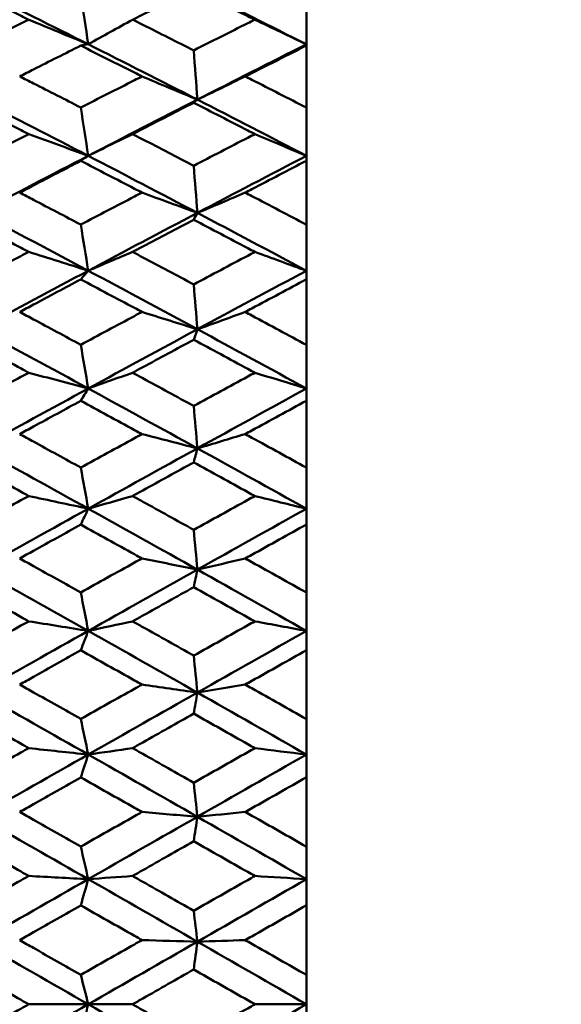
# Model space of a CAD drawing. Header units: millimetres. Extents: x 188 to 1913, y 148 to 2839.
# Tile 179 of 211: x 881.51 to 886.81, y 384.36 to 393.99. Entities that reach past the tile are written whole.
import ezdxf

# ---------------------------------------------------------------- set-up
doc = ezdxf.new("R2010")
doc.units = ezdxf.units.MM
doc.header["$LTSCALE"] = 10
doc.layers.add('Widoczne (ISO)', color=7, linetype='Continuous', lineweight=50)

msp = doc.modelspace()

# ---------------------------------------------------------------- linework, layer by layer
at = {"layer": 'Widoczne (ISO)'}
for p, q in [((884.3188, 394.2434), (884.3188, 393.7516)), ((884.3188, 393.7516), (884.3188, 393.7396)), ((884.3188, 393.1322), (884.3188, 393.7396)), ((884.3188, 393.1322), (884.3188, 392.6601)), ((884.3188, 392.6601), (884.3188, 392.612)), ((884.3188, 391.9864), (884.3188, 392.612)), ((884.3188, 391.9864), (884.3188, 391.5358)), ((884.3188, 391.5358), (884.3188, 391.4518)), ((884.3188, 390.8105), (884.3188, 391.4518)), ((883.2526, 390.9629), (883.2162, 390.8608)), ((884.3188, 390.8105), (884.3188, 390.3832)), ((884.3188, 390.3832), (884.3188, 390.2637)), ((884.3188, 389.6091), (884.3188, 390.2637)), ((884.3188, 389.6091), (884.3188, 389.2069)), ((884.3188, 389.2069), (884.3188, 389.0522)), ((884.3188, 388.387), (884.3188, 389.0522)), ((884.3188, 388.387), (884.3188, 388.0113)), ((884.3188, 388.0113), (884.3188, 387.8223)), ((884.3188, 387.149), (884.3188, 387.8223)), ((884.3188, 387.149), (884.3188, 386.8014)), ((884.3188, 386.8014), (884.3188, 386.5786)), ((884.3188, 385.9), (884.3188, 386.5786)), ((884.3188, 385.9), (884.3188, 385.5818)), ((884.3188, 385.5818), (884.3188, 385.3262)), ((884.3188, 384.6449), (884.3188, 385.3262)), ((884.3188, 384.6449), (884.3188, 384.3574)), ((881.6023, 384.3574), (882.1839, 384.3574)), ((882.618, 384.3574), (882.1839, 384.3574)), ((883.8146, 384.3574), (884.3188, 384.3574)), ((884.3188, 384.3574), (884.3188, 384.0699))]:
    msp.add_line(p, q, dxfattribs=at)
msp.add_circle((913.3512, 384.3574), 50, dxfattribs=at)
for points, knots in [([(881.6023, 393.9925), (881.577, 394.005), (881.5517, 394.0176), (881.3524, 394.1164), (881.1783, 394.2023), (881.0043, 394.2879)], [0.06686277, 0.06686277, 0.06686277, 0.06686277, 0.07557848, 0.07557848, 0.13558897, 0.13558897, 0.13558897, 0.13558897]), ([(883.2162, 394.2895), (883.0503, 394.2075), (882.8843, 394.1252), (882.6849, 394.0258), (882.6514, 394.0092), (882.618, 393.9925)], [0.00418374, 0.00418374, 0.00418374, 0.00418374, 0.06147247, 0.06147247, 0.07302352, 0.07302352, 0.07302352, 0.07302352]), ([(883.8146, 393.9925), (883.7914, 394.0041), (883.7682, 394.0157), (883.5687, 394.1151), (883.3925, 394.2025), (883.2162, 394.2895)], [0.05804162, 0.05804162, 0.05804162, 0.05804162, 0.06605559, 0.06605559, 0.12689392, 0.12689392, 0.12689392, 0.12689392]), ([(881.0043, 393.6943), (881.1783, 393.7814), (881.3523, 393.8683), (881.5516, 393.9673), (881.5769, 393.9799), (881.6023, 393.9925)], [0.01556037, 0.01556037, 0.01556037, 0.01556037, 0.07555527, 0.07555527, 0.08428623, 0.08428623, 0.08428623, 0.08428623]), ([(882.618, 393.9925), (882.6514, 393.9758), (882.6849, 393.9591), (882.8843, 393.8595), (883.0503, 393.7762), (883.2162, 393.6926)], [0.04993807, 0.04993807, 0.04993807, 0.04993807, 0.0614821, 0.0614821, 0.11877783, 0.11877783, 0.11877783, 0.11877783]), ([(883.2162, 393.6926), (883.3925, 393.7813), (883.5687, 393.8696), (883.7681, 393.9693), (883.7914, 393.9809), (883.8146, 393.9925)], [0.00523804, 0.00523804, 0.00523804, 0.00523804, 0.06606705, 0.06606705, 0.07409033, 0.07409033, 0.07409033, 0.07409033]), ([(882.1111, 393.7387), (881.957, 393.6613), (881.8029, 393.5837), (881.6038, 393.4829), (881.5586, 393.4601), (881.5135, 393.4372)], [0.00838421, 0.00838421, 0.00838421, 0.00838421, 0.06155515, 0.06155515, 0.07712864, 0.07712864, 0.07712864, 0.07712864]), ([(882.7099, 393.4372), (882.6855, 393.4496), (882.661, 393.462), (882.4614, 393.5628), (882.2862, 393.651), (882.1111, 393.7387)], [0.06241522, 0.06241522, 0.06241522, 0.06241522, 0.0708546, 0.0708546, 0.13127416, 0.13127416, 0.13127416, 0.13127416]), ([(884.3188, 393.7396), (884.1412, 393.65), (883.9635, 393.5602), (883.7643, 393.4591), (883.7428, 393.4482), (883.7212, 393.4372)], [0, 0, 0, 0, 0.06135239, 0.06135239, 0.06879633, 0.06879633, 0.06879633, 0.06879633]), ([(881.5135, 393.4372), (881.5586, 393.4144), (881.6037, 393.3915), (881.8029, 393.2903), (881.957, 393.2118), (882.1111, 393.1331)], [0.04598621, 0.04598621, 0.04598621, 0.04598621, 0.06155279, 0.06155279, 0.11473062, 0.11473062, 0.11473062, 0.11473062]), ([(882.1111, 393.1331), (882.2862, 393.2223), (882.4613, 393.3113), (882.6609, 393.4124), (882.6854, 393.4248), (882.7099, 393.4372)], [0.01044349, 0.01044349, 0.01044349, 0.01044349, 0.07085106, 0.07085106, 0.07930241, 0.07930241, 0.07930241, 0.07930241]), ([(883.7212, 393.4372), (883.7427, 393.4263), (883.7643, 393.4153), (883.9635, 393.3141), (884.1412, 393.2233), (884.3188, 393.1322)], [0.05393723, 0.05393723, 0.05393723, 0.05393723, 0.06137399, 0.06137399, 0.12273355, 0.12273355, 0.12273355, 0.12273355]), ([(881.6023, 392.873), (881.577, 392.886), (881.5517, 392.8989), (881.3524, 393.001), (881.1783, 393.0898), (881.0043, 393.1782)], [0.06686277, 0.06686277, 0.06686277, 0.06686277, 0.07557848, 0.07557848, 0.13558897, 0.13558897, 0.13558897, 0.13558897]), ([(883.2162, 393.1799), (883.0503, 393.0951), (882.8843, 393.01), (882.6849, 392.9074), (882.6514, 392.8902), (882.618, 392.873)], [0.00418374, 0.00418374, 0.00418374, 0.00418374, 0.06147247, 0.06147247, 0.07302352, 0.07302352, 0.07302352, 0.07302352]), ([(883.8146, 392.873), (883.7914, 392.885), (883.7682, 392.8969), (883.5687, 392.9996), (883.3925, 393.09), (883.2162, 393.1799)], [0.05804162, 0.05804162, 0.05804162, 0.05804162, 0.06605559, 0.06605559, 0.12689392, 0.12689392, 0.12689392, 0.12689392]), ([(881.0043, 392.5653), (881.1783, 392.6552), (881.3523, 392.7447), (881.5516, 392.847), (881.5769, 392.86), (881.6023, 392.873)], [0.01556037, 0.01556037, 0.01556037, 0.01556037, 0.07555527, 0.07555527, 0.08428623, 0.08428623, 0.08428623, 0.08428623]), ([(882.618, 392.873), (882.6514, 392.8558), (882.6849, 392.8385), (882.8843, 392.7357), (883.0503, 392.6498), (883.2162, 392.5636)], [0.04993807, 0.04993807, 0.04993807, 0.04993807, 0.0614821, 0.0614821, 0.11877783, 0.11877783, 0.11877783, 0.11877783]), ([(883.2162, 392.5636), (883.3925, 392.655), (883.5687, 392.7462), (883.7681, 392.849), (883.7914, 392.861), (883.8146, 392.873)], [0.00523804, 0.00523804, 0.00523804, 0.00523804, 0.06606705, 0.06606705, 0.07409033, 0.07409033, 0.07409033, 0.07409033]), ([(882.1111, 392.6111), (881.957, 392.5313), (881.8029, 392.4513), (881.6038, 392.3475), (881.5586, 392.3239), (881.5135, 392.3004)], [0.00838421, 0.00838421, 0.00838421, 0.00838421, 0.06155515, 0.06155515, 0.07712864, 0.07712864, 0.07712864, 0.07712864]), ([(882.7099, 392.3004), (882.6855, 392.3131), (882.661, 392.3259), (882.4614, 392.4298), (882.2862, 392.5206), (882.1111, 392.6111)], [0.06241522, 0.06241522, 0.06241522, 0.06241522, 0.0708546, 0.0708546, 0.13127416, 0.13127416, 0.13127416, 0.13127416]), ([(884.3188, 392.612), (884.1412, 392.5197), (883.9635, 392.4271), (883.7643, 392.3229), (883.7428, 392.3116), (883.7212, 392.3004)], [0, 0, 0, 0, 0.06135239, 0.06135239, 0.06879633, 0.06879633, 0.06879633, 0.06879633]), ([(881.5135, 392.3004), (881.5586, 392.2768), (881.6037, 392.2533), (881.8029, 392.1491), (881.957, 392.0683), (882.1111, 391.9873)], [0.04598621, 0.04598621, 0.04598621, 0.04598621, 0.06155279, 0.06155279, 0.11473062, 0.11473062, 0.11473062, 0.11473062]), ([(882.1111, 391.9873), (882.2862, 392.0791), (882.4613, 392.1707), (882.6609, 392.2748), (882.6854, 392.2876), (882.7099, 392.3004)], [0.01044349, 0.01044349, 0.01044349, 0.01044349, 0.07085106, 0.07085106, 0.07930241, 0.07930241, 0.07930241, 0.07930241]), ([(883.7212, 392.3004), (883.7427, 392.2891), (883.7643, 392.2778), (883.9635, 392.1735), (884.1412, 392.0801), (884.3188, 391.9864)], [0.05393723, 0.05393723, 0.05393723, 0.05393723, 0.06137399, 0.06137399, 0.12273355, 0.12273355, 0.12273355, 0.12273355]), ([(881.6023, 391.7199), (881.577, 391.7332), (881.5517, 391.7465), (881.3524, 391.8514), (881.1783, 391.9427), (881.0043, 392.0337)], [0.06686277, 0.06686277, 0.06686277, 0.06686277, 0.07557848, 0.07557848, 0.13558897, 0.13558897, 0.13558897, 0.13558897]), ([(883.2162, 392.0355), (883.0503, 391.9482), (882.8843, 391.8607), (882.6849, 391.7553), (882.6514, 391.7376), (882.618, 391.7199)], [0.00418374, 0.00418374, 0.00418374, 0.00418374, 0.06147247, 0.06147247, 0.07302352, 0.07302352, 0.07302352, 0.07302352]), ([(883.8146, 391.7199), (883.7914, 391.7322), (883.7682, 391.7445), (883.5687, 391.85), (883.3925, 391.9429), (883.2162, 392.0355)], [0.05804162, 0.05804162, 0.05804162, 0.05804162, 0.06605559, 0.06605559, 0.12689392, 0.12689392, 0.12689392, 0.12689392]), ([(881.0043, 391.4039), (881.1783, 391.4962), (881.3523, 391.5881), (881.5516, 391.6932), (881.5769, 391.7066), (881.6023, 391.7199)], [0.01556037, 0.01556037, 0.01556037, 0.01556037, 0.07555527, 0.07555527, 0.08428623, 0.08428623, 0.08428623, 0.08428623]), ([(882.618, 391.7199), (882.6514, 391.7022), (882.6849, 391.6845), (882.8843, 391.5788), (883.0503, 391.4906), (883.2162, 391.4022)], [0.04993807, 0.04993807, 0.04993807, 0.04993807, 0.0614821, 0.0614821, 0.11877783, 0.11877783, 0.11877783, 0.11877783]), ([(883.2162, 391.4022), (883.3925, 391.496), (883.5687, 391.5896), (883.7681, 391.6953), (883.7914, 391.7076), (883.8146, 391.7199)], [0.00523804, 0.00523804, 0.00523804, 0.00523804, 0.06606705, 0.06606705, 0.07409033, 0.07409033, 0.07409033, 0.07409033]), ([(882.1111, 391.451), (881.957, 391.369), (881.8029, 391.2869), (881.6038, 391.1804), (881.5586, 391.1563), (881.5135, 391.1322)], [0.00838421, 0.00838421, 0.00838421, 0.00838421, 0.06155515, 0.06155515, 0.07712864, 0.07712864, 0.07712864, 0.07712864]), ([(882.7099, 391.1322), (882.6855, 391.1452), (882.661, 391.1583), (882.4614, 391.2649), (882.2862, 391.3581), (882.1111, 391.451)], [0.06241522, 0.06241522, 0.06241522, 0.06241522, 0.0708546, 0.0708546, 0.13127416, 0.13127416, 0.13127416, 0.13127416]), ([(884.3188, 391.4518), (884.1412, 391.3571), (883.9635, 391.2621), (883.7643, 391.1553), (883.7428, 391.1437), (883.7212, 391.1322)], [0, 0, 0, 0, 0.06135239, 0.06135239, 0.06879633, 0.06879633, 0.06879633, 0.06879633]), ([(881.5135, 391.1322), (881.5586, 391.108), (881.6037, 391.0839), (881.8029, 390.9771), (881.957, 390.8944), (882.1111, 390.8114)], [0.04598621, 0.04598621, 0.04598621, 0.04598621, 0.06155279, 0.06155279, 0.11473062, 0.11473062, 0.11473062, 0.11473062]), ([(882.1111, 390.8114), (882.2862, 390.9054), (882.4613, 390.9993), (882.6609, 391.106), (882.6854, 391.1191), (882.7099, 391.1322)], [0.01044349, 0.01044349, 0.01044349, 0.01044349, 0.07085106, 0.07085106, 0.07930241, 0.07930241, 0.07930241, 0.07930241]), ([(883.7212, 391.1322), (883.7427, 391.1206), (883.7643, 391.1091), (883.9635, 391.0021), (884.1412, 390.9065), (884.3188, 390.8105)], [0.05393723, 0.05393723, 0.05393723, 0.05393723, 0.06137399, 0.06137399, 0.12273355, 0.12273355, 0.12273355, 0.12273355]), ([(881.6023, 390.5377), (881.577, 390.5514), (881.5517, 390.565), (881.3524, 390.6723), (881.1783, 390.7658), (881.0043, 390.859)], [0.06686277, 0.06686277, 0.06686277, 0.06686277, 0.07557848, 0.07557848, 0.13558897, 0.13558897, 0.13558897, 0.13558897]), ([(883.2162, 390.8608), (883.0503, 390.7714), (882.8843, 390.6818), (882.6849, 390.574), (882.6514, 390.5559), (882.618, 390.5377)], [0.00418374, 0.00418374, 0.00418374, 0.00418374, 0.06147247, 0.06147247, 0.07302352, 0.07302352, 0.07302352, 0.07302352]), ([(883.8146, 390.5377), (883.7914, 390.5503), (883.7682, 390.5629), (883.5687, 390.6709), (883.3925, 390.766), (883.2162, 390.8608)], [0.05804162, 0.05804162, 0.05804162, 0.05804162, 0.06605559, 0.06605559, 0.12689392, 0.12689392, 0.12689392, 0.12689392]), ([(881.0043, 390.2148), (881.1783, 390.309), (881.3523, 390.403), (881.5516, 390.5105), (881.5769, 390.5241), (881.6023, 390.5377)], [0.01556037, 0.01556037, 0.01556037, 0.01556037, 0.07555527, 0.07555527, 0.08428623, 0.08428623, 0.08428623, 0.08428623]), ([(882.618, 390.5377), (882.6514, 390.5196), (882.6849, 390.5015), (882.8843, 390.3935), (883.0503, 390.3033), (883.2162, 390.2129)], [0.04993807, 0.04993807, 0.04993807, 0.04993807, 0.0614821, 0.0614821, 0.11877783, 0.11877783, 0.11877783, 0.11877783]), ([(883.2162, 390.2129), (883.3925, 390.3088), (883.5687, 390.4045), (883.7681, 390.5126), (883.7914, 390.5252), (883.8146, 390.5377)], [0.00523804, 0.00523804, 0.00523804, 0.00523804, 0.06606705, 0.06606705, 0.07409033, 0.07409033, 0.07409033, 0.07409033]), ([(882.1111, 390.2628), (881.957, 390.1791), (881.8029, 390.0952), (881.6038, 389.9865), (881.5586, 389.9619), (881.5135, 389.9372)], [0.00838421, 0.00838421, 0.00838421, 0.00838421, 0.06155515, 0.06155515, 0.07712864, 0.07712864, 0.07712864, 0.07712864]), ([(882.7099, 389.9372), (882.6855, 389.9506), (882.661, 389.9639), (882.4614, 390.0727), (882.2862, 390.1679), (882.1111, 390.2628)], [0.06241522, 0.06241522, 0.06241522, 0.06241522, 0.0708546, 0.0708546, 0.13127416, 0.13127416, 0.13127416, 0.13127416]), ([(884.3188, 390.2637), (884.1412, 390.1669), (883.9635, 390.0698), (883.7643, 389.9608), (883.7428, 389.949), (883.7212, 389.9372)], [0, 0, 0, 0, 0.06135239, 0.06135239, 0.06879633, 0.06879633, 0.06879633, 0.06879633]), ([(881.5135, 389.9372), (881.5586, 389.9126), (881.6037, 389.8879), (881.8029, 389.779), (881.957, 389.6946), (882.1111, 389.6101)], [0.04598621, 0.04598621, 0.04598621, 0.04598621, 0.06155279, 0.06155279, 0.11473062, 0.11473062, 0.11473062, 0.11473062]), ([(882.1111, 389.6101), (882.2862, 389.7059), (882.4613, 389.8016), (882.6609, 389.9105), (882.6854, 389.9239), (882.7099, 389.9372)], [0.01044349, 0.01044349, 0.01044349, 0.01044349, 0.07085106, 0.07085106, 0.07930241, 0.07930241, 0.07930241, 0.07930241]), ([(883.7212, 389.9372), (883.7427, 389.9254), (883.7643, 389.9137), (883.9635, 389.8045), (884.1412, 389.707), (884.3188, 389.6091)], [0.05393723, 0.05393723, 0.05393723, 0.05393723, 0.06137399, 0.06137399, 0.12273355, 0.12273355, 0.12273355, 0.12273355]), ([(881.6023, 389.3312), (881.577, 389.3451), (881.5517, 389.3589), (881.3524, 389.4683), (881.1783, 389.5635), (881.0043, 389.6585)], [0.06686277, 0.06686277, 0.06686277, 0.06686277, 0.07557848, 0.07557848, 0.13558897, 0.13558897, 0.13558897, 0.13558897]), ([(883.2162, 389.6604), (883.0503, 389.5692), (882.8843, 389.478), (882.6849, 389.3681), (882.6514, 389.3497), (882.618, 389.3312)], [0.00418374, 0.00418374, 0.00418374, 0.00418374, 0.06147247, 0.06147247, 0.07302352, 0.07302352, 0.07302352, 0.07302352]), ([(883.8146, 389.3312), (883.7914, 389.344), (883.7682, 389.3568), (883.5687, 389.4668), (883.3925, 389.5637), (883.2162, 389.6604)], [0.05804162, 0.05804162, 0.05804162, 0.05804162, 0.06605559, 0.06605559, 0.12689392, 0.12689392, 0.12689392, 0.12689392]), ([(881.0043, 389.0024), (881.1783, 389.0983), (881.3523, 389.194), (881.5516, 389.3034), (881.5769, 389.3173), (881.6023, 389.3312)], [0.01556037, 0.01556037, 0.01556037, 0.01556037, 0.07555527, 0.07555527, 0.08428623, 0.08428623, 0.08428623, 0.08428623]), ([(882.618, 389.3312), (882.6514, 389.3128), (882.6849, 389.2943), (882.8843, 389.1843), (883.0503, 389.0925), (883.2162, 389.0006)], [0.04993807, 0.04993807, 0.04993807, 0.04993807, 0.0614821, 0.0614821, 0.11877783, 0.11877783, 0.11877783, 0.11877783]), ([(883.2162, 389.0006), (883.3925, 389.0981), (883.5687, 389.1955), (883.7681, 389.3056), (883.7914, 389.3184), (883.8146, 389.3312)], [0.00523804, 0.00523804, 0.00523804, 0.00523804, 0.06606705, 0.06606705, 0.07409033, 0.07409033, 0.07409033, 0.07409033]), ([(882.1111, 389.0513), (881.957, 388.9661), (881.8029, 388.8808), (881.6038, 388.7704), (881.5586, 388.7453), (881.5135, 388.7203)], [0.00838421, 0.00838421, 0.00838421, 0.00838421, 0.06155515, 0.06155515, 0.07712864, 0.07712864, 0.07712864, 0.07712864]), ([(882.7099, 388.7203), (882.6855, 388.7338), (882.661, 388.7474), (882.4614, 388.8579), (882.2862, 388.9547), (882.1111, 389.0513)], [0.06241522, 0.06241522, 0.06241522, 0.06241522, 0.0708546, 0.0708546, 0.13127416, 0.13127416, 0.13127416, 0.13127416]), ([(884.3188, 389.0522), (884.1412, 388.9537), (883.9635, 388.855), (883.7643, 388.7443), (883.7428, 388.7323), (883.7212, 388.7203)], [0, 0, 0, 0, 0.06135239, 0.06135239, 0.06879633, 0.06879633, 0.06879633, 0.06879633]), ([(881.5135, 388.7203), (881.5586, 388.6952), (881.6037, 388.6702), (881.8029, 388.5595), (881.957, 388.4738), (882.1111, 388.388)], [0.04598621, 0.04598621, 0.04598621, 0.04598621, 0.06155279, 0.06155279, 0.11473062, 0.11473062, 0.11473062, 0.11473062]), ([(882.1111, 388.388), (882.2862, 388.4853), (882.4613, 388.5825), (882.6609, 388.6931), (882.6854, 388.7067), (882.7099, 388.7203)], [0.01044349, 0.01044349, 0.01044349, 0.01044349, 0.07085106, 0.07085106, 0.07930241, 0.07930241, 0.07930241, 0.07930241]), ([(883.7212, 388.7203), (883.7427, 388.7083), (883.7643, 388.6963), (883.9635, 388.5854), (884.1412, 388.4863), (884.3188, 388.387)], [0.05393723, 0.05393723, 0.05393723, 0.05393723, 0.06137399, 0.06137399, 0.12273355, 0.12273355, 0.12273355, 0.12273355]), ([(881.6023, 388.105), (881.577, 388.1191), (881.5517, 388.1332), (881.3524, 388.2441), (881.1783, 388.3407), (881.0043, 388.4372)], [0.06686277, 0.06686277, 0.06686277, 0.06686277, 0.07557848, 0.07557848, 0.13558897, 0.13558897, 0.13558897, 0.13558897]), ([(883.2162, 388.439), (883.0503, 388.3465), (882.8843, 388.2539), (882.6849, 388.1424), (882.6514, 388.1237), (882.618, 388.105)], [0.00418374, 0.00418374, 0.00418374, 0.00418374, 0.06147247, 0.06147247, 0.07302352, 0.07302352, 0.07302352, 0.07302352]), ([(883.8146, 388.105), (883.7914, 388.118), (883.7682, 388.131), (883.5687, 388.2425), (883.3925, 388.3409), (883.2162, 388.439)], [0.05804162, 0.05804162, 0.05804162, 0.05804162, 0.06605559, 0.06605559, 0.12689392, 0.12689392, 0.12689392, 0.12689392]), ([(881.0043, 387.7718), (881.1783, 387.8689), (881.3523, 387.9659), (881.5516, 388.0768), (881.5769, 388.0909), (881.6023, 388.105)], [0.01556037, 0.01556037, 0.01556037, 0.01556037, 0.07555527, 0.07555527, 0.08428623, 0.08428623, 0.08428623, 0.08428623]), ([(882.618, 388.105), (882.6514, 388.0863), (882.6849, 388.0676), (882.8843, 387.9561), (883.0503, 387.8631), (883.2162, 387.7699)], [0.04993807, 0.04993807, 0.04993807, 0.04993807, 0.0614821, 0.0614821, 0.11877783, 0.11877783, 0.11877783, 0.11877783]), ([(883.2162, 387.7699), (883.3925, 387.8687), (883.5687, 387.9674), (883.7681, 388.079), (883.7914, 388.092), (883.8146, 388.105)], [0.00523804, 0.00523804, 0.00523804, 0.00523804, 0.06606705, 0.06606705, 0.07409033, 0.07409033, 0.07409033, 0.07409033]), ([(882.1111, 387.8213), (881.957, 387.735), (881.8029, 387.6486), (881.6038, 387.5368), (881.5586, 387.5114), (881.5135, 387.4861)], [0.00838421, 0.00838421, 0.00838421, 0.00838421, 0.06155515, 0.06155515, 0.07712864, 0.07712864, 0.07712864, 0.07712864]), ([(882.7099, 387.4861), (882.6855, 387.4998), (882.661, 387.5135), (882.4614, 387.6254), (882.2862, 387.7235), (882.1111, 387.8213)], [0.06241522, 0.06241522, 0.06241522, 0.06241522, 0.0708546, 0.0708546, 0.13127416, 0.13127416, 0.13127416, 0.13127416]), ([(884.3188, 387.8223), (884.1412, 387.7224), (883.9635, 387.6225), (883.7643, 387.5104), (883.7428, 387.4982), (883.7212, 387.4861)], [0, 0, 0, 0, 0.06135239, 0.06135239, 0.06879633, 0.06879633, 0.06879633, 0.06879633]), ([(881.5135, 387.4861), (881.5586, 387.4608), (881.6037, 387.4354), (881.8029, 387.3235), (881.957, 387.2368), (882.1111, 387.15)], [0.04598621, 0.04598621, 0.04598621, 0.04598621, 0.06155279, 0.06155279, 0.11473062, 0.11473062, 0.11473062, 0.11473062]), ([(882.1111, 387.15), (882.2862, 387.2483), (882.4613, 387.3466), (882.6609, 387.4586), (882.6854, 387.4724), (882.7099, 387.4861)], [0.01044349, 0.01044349, 0.01044349, 0.01044349, 0.07085106, 0.07085106, 0.07930241, 0.07930241, 0.07930241, 0.07930241]), ([(883.7212, 387.4861), (883.7427, 387.474), (883.7643, 387.4618), (883.9635, 387.3496), (884.1412, 387.2494), (884.3188, 387.149)], [0.05393723, 0.05393723, 0.05393723, 0.05393723, 0.06137399, 0.06137399, 0.12273355, 0.12273355, 0.12273355, 0.12273355]), ([(881.6023, 386.8641), (881.577, 386.8783), (881.5517, 386.8925), (881.3524, 387.0045), (881.1783, 387.1022), (881.0043, 387.1997)], [0.06686277, 0.06686277, 0.06686277, 0.06686277, 0.07557848, 0.07557848, 0.13558897, 0.13558897, 0.13558897, 0.13558897]), ([(883.2162, 387.2016), (883.0503, 387.1081), (882.8843, 387.0144), (882.6849, 386.9019), (882.6514, 386.883), (882.618, 386.8641)], [0.00418374, 0.00418374, 0.00418374, 0.00418374, 0.06147247, 0.06147247, 0.07302352, 0.07302352, 0.07302352, 0.07302352]), ([(883.8146, 386.8641), (883.7914, 386.8772), (883.7682, 386.8903), (883.5687, 387.003), (883.3925, 387.1024), (883.2162, 387.2016)], [0.05804162, 0.05804162, 0.05804162, 0.05804162, 0.06605559, 0.06605559, 0.12689392, 0.12689392, 0.12689392, 0.12689392]), ([(881.0043, 386.5277), (881.1783, 386.6256), (881.3523, 386.7235), (881.5516, 386.8356), (881.5769, 386.8498), (881.6023, 386.8641)], [0.01556037, 0.01556037, 0.01556037, 0.01556037, 0.07555527, 0.07555527, 0.08428623, 0.08428623, 0.08428623, 0.08428623]), ([(882.618, 386.8641), (882.6514, 386.8452), (882.6849, 386.8263), (882.8843, 386.7136), (883.0503, 386.6198), (883.2162, 386.5258)], [0.04993807, 0.04993807, 0.04993807, 0.04993807, 0.0614821, 0.0614821, 0.11877783, 0.11877783, 0.11877783, 0.11877783]), ([(883.2162, 386.5258), (883.3925, 386.6255), (883.5687, 386.7251), (883.7681, 386.8378), (883.7914, 386.8509), (883.8146, 386.8641)], [0.00523804, 0.00523804, 0.00523804, 0.00523804, 0.06606705, 0.06606705, 0.07409033, 0.07409033, 0.07409033, 0.07409033]), ([(882.1111, 386.5777), (881.957, 386.4906), (881.8029, 386.4034), (881.6038, 386.2907), (881.5586, 386.2651), (881.5135, 386.2396)], [0.00838421, 0.00838421, 0.00838421, 0.00838421, 0.06155515, 0.06155515, 0.07712864, 0.07712864, 0.07712864, 0.07712864]), ([(882.7099, 386.2396), (882.6855, 386.2534), (882.661, 386.2672), (882.4614, 386.38), (882.2862, 386.4789), (882.1111, 386.5777)], [0.06241522, 0.06241522, 0.06241522, 0.06241522, 0.0708546, 0.0708546, 0.13127416, 0.13127416, 0.13127416, 0.13127416]), ([(884.3188, 386.5786), (884.1412, 386.4779), (883.9635, 386.3771), (883.7643, 386.264), (883.7428, 386.2518), (883.7212, 386.2396)], [0, 0, 0, 0, 0.06135239, 0.06135239, 0.06879633, 0.06879633, 0.06879633, 0.06879633]), ([(881.5135, 386.2396), (881.5586, 386.214), (881.6037, 386.1885), (881.8029, 386.0757), (881.957, 385.9883), (882.1111, 385.9009)], [0.04598621, 0.04598621, 0.04598621, 0.04598621, 0.06155279, 0.06155279, 0.11473062, 0.11473062, 0.11473062, 0.11473062]), ([(882.1111, 385.9009), (882.2862, 386), (882.4613, 386.099), (882.6609, 386.2119), (882.6854, 386.2257), (882.7099, 386.2396)], [0.01044349, 0.01044349, 0.01044349, 0.01044349, 0.07085106, 0.07085106, 0.07930241, 0.07930241, 0.07930241, 0.07930241]), ([(883.7212, 386.2396), (883.7427, 386.2274), (883.7643, 386.2151), (883.9635, 386.102), (884.1412, 386.0011), (884.3188, 385.9)], [0.05393723, 0.05393723, 0.05393723, 0.05393723, 0.06137399, 0.06137399, 0.12273355, 0.12273355, 0.12273355, 0.12273355]), ([(881.6023, 385.6132), (881.577, 385.6275), (881.5517, 385.6418), (881.3524, 385.7545), (881.1783, 385.8528), (881.0043, 385.9511)], [0.06686277, 0.06686277, 0.06686277, 0.06686277, 0.07557848, 0.07557848, 0.13558897, 0.13558897, 0.13558897, 0.13558897]), ([(883.2162, 385.9529), (883.0503, 385.8587), (882.8843, 385.7645), (882.6849, 385.6512), (882.6514, 385.6322), (882.618, 385.6132)], [0.00418374, 0.00418374, 0.00418374, 0.00418374, 0.06147247, 0.06147247, 0.07302352, 0.07302352, 0.07302352, 0.07302352]), ([(883.8146, 385.6132), (883.7914, 385.6264), (883.7682, 385.6396), (883.5687, 385.753), (883.3925, 385.853), (883.2162, 385.9529)], [0.05804162, 0.05804162, 0.05804162, 0.05804162, 0.06605559, 0.06605559, 0.12689392, 0.12689392, 0.12689392, 0.12689392]), ([(881.0043, 385.275), (881.1783, 385.3734), (881.3523, 385.4719), (881.5516, 385.5846), (881.5769, 385.5989), (881.6023, 385.6132)], [0.01556037, 0.01556037, 0.01556037, 0.01556037, 0.07555527, 0.07555527, 0.08428623, 0.08428623, 0.08428623, 0.08428623]), ([(882.618, 385.6132), (882.6514, 385.5942), (882.6849, 385.5752), (882.8843, 385.4619), (883.0503, 385.3676), (883.2162, 385.2731)], [0.04993807, 0.04993807, 0.04993807, 0.04993807, 0.0614821, 0.0614821, 0.11877783, 0.11877783, 0.11877783, 0.11877783]), ([(883.2162, 385.2731), (883.3925, 385.3733), (883.5687, 385.4734), (883.7681, 385.5868), (883.7914, 385.6), (883.8146, 385.6132)], [0.00523804, 0.00523804, 0.00523804, 0.00523804, 0.06606705, 0.06606705, 0.07409033, 0.07409033, 0.07409033, 0.07409033]), ([(882.1111, 385.3252), (881.957, 385.2377), (881.8029, 385.1501), (881.6038, 385.0369), (881.5586, 385.0113), (881.5135, 384.9856)], [0.00838421, 0.00838421, 0.00838421, 0.00838421, 0.06155515, 0.06155515, 0.07712864, 0.07712864, 0.07712864, 0.07712864]), ([(882.7099, 384.9856), (882.6855, 384.9995), (882.661, 385.0134), (882.4614, 385.1267), (882.2862, 385.226), (882.1111, 385.3252)], [0.06241522, 0.06241522, 0.06241522, 0.06241522, 0.0708546, 0.0708546, 0.13127416, 0.13127416, 0.13127416, 0.13127416]), ([(884.3188, 385.3262), (884.1412, 385.2249), (883.9635, 385.1237), (883.7643, 385.0102), (883.7428, 384.9979), (883.7212, 384.9856)], [0, 0, 0, 0, 0.06135239, 0.06135239, 0.06879633, 0.06879633, 0.06879633, 0.06879633]), ([(881.5135, 384.9856), (881.5586, 384.96), (881.6037, 384.9343), (881.8029, 384.8211), (881.957, 384.7335), (882.1111, 384.6458)], [0.04598621, 0.04598621, 0.04598621, 0.04598621, 0.06155279, 0.06155279, 0.11473062, 0.11473062, 0.11473062, 0.11473062]), ([(882.1111, 384.6458), (882.2862, 384.7452), (882.4613, 384.8445), (882.6609, 384.9578), (882.6854, 384.9717), (882.7099, 384.9856)], [0.01044349, 0.01044349, 0.01044349, 0.01044349, 0.07085106, 0.07085106, 0.07930241, 0.07930241, 0.07930241, 0.07930241]), ([(883.7212, 384.9856), (883.7427, 384.9734), (883.7643, 384.9611), (883.9635, 384.8476), (884.1412, 384.7463), (884.3188, 384.6449)], [0.05393723, 0.05393723, 0.05393723, 0.05393723, 0.06137399, 0.06137399, 0.12273355, 0.12273355, 0.12273355, 0.12273355]), ([(881.6023, 384.3574), (881.577, 384.3717), (881.5517, 384.3861), (881.3524, 384.499), (881.1783, 384.5976), (881.0043, 384.6961)], [0.06686277, 0.06686277, 0.06686277, 0.06686277, 0.07557848, 0.07557848, 0.13558897, 0.13558897, 0.13558897, 0.13558897]), ([(883.2162, 384.698), (883.0503, 384.6035), (882.8843, 384.509), (882.6849, 384.3955), (882.6514, 384.3765), (882.618, 384.3574)], [0.00418374, 0.00418374, 0.00418374, 0.00418374, 0.06147247, 0.06147247, 0.07302352, 0.07302352, 0.07302352, 0.07302352]), ([(883.8146, 384.3574), (883.7914, 384.3706), (883.7682, 384.3839), (883.5687, 384.4974), (883.3925, 384.5977), (883.2162, 384.698)], [0.05804162, 0.05804162, 0.05804162, 0.05804162, 0.06605559, 0.06605559, 0.12689392, 0.12689392, 0.12689392, 0.12689392]), ([(881.0043, 384.0187), (881.1783, 384.1172), (881.3523, 384.2158), (881.5516, 384.3287), (881.5769, 384.3431), (881.6023, 384.3574)], [0.01556037, 0.01556037, 0.01556037, 0.01556037, 0.07555527, 0.07555527, 0.08428623, 0.08428623, 0.08428623, 0.08428623]), ([(882.618, 384.3574), (882.6514, 384.3384), (882.6849, 384.3193), (882.8843, 384.2058), (883.0503, 384.1113), (883.2162, 384.0168)], [0.04993807, 0.04993807, 0.04993807, 0.04993807, 0.0614821, 0.0614821, 0.11877783, 0.11877783, 0.11877783, 0.11877783]), ([(883.2162, 384.0168), (883.3925, 384.1171), (883.5687, 384.2173), (883.7681, 384.3309), (883.7914, 384.3442), (883.8146, 384.3574)], [0.00523804, 0.00523804, 0.00523804, 0.00523804, 0.06606705, 0.06606705, 0.07409033, 0.07409033, 0.07409033, 0.07409033])]:
    msp.add_open_spline(points, degree=3, knots=knots, dxfattribs=at)
for points in [[(882.1839, 393.7521), (881.8272, 393.9313), (881.4705, 394.1089), (881.1138, 394.2848)], [(884.3188, 393.7516), (883.9636, 393.9307), (883.6082, 394.1081), (883.2526, 394.2838)], [(882.1839, 393.7521), (882.1596, 393.9161), (882.1353, 394.0802), (882.1111, 394.2442)], [(881.6023, 393.9925), (881.7966, 393.9126), (881.9905, 393.8325), (882.1839, 393.7521)], [(882.618, 393.9925), (882.473, 393.9124), (882.3284, 393.8323), (882.1839, 393.7521)], [(883.8146, 393.9925), (883.9831, 393.9124), (884.1512, 393.8321), (884.3188, 393.7516)], [(882.1839, 393.7521), (882.1596, 393.7476), (882.1353, 393.7432), (882.1111, 393.7387)], [(883.2526, 393.2103), (882.8965, 393.3925), (882.5402, 393.5731), (882.1839, 393.7521)], [(883.2526, 393.2103), (883.2404, 393.3711), (883.2283, 393.5319), (883.2162, 393.6926)], [(884.3188, 393.7516), (883.9636, 393.5725), (883.6082, 393.3921), (883.2526, 393.2103)], [(882.7099, 393.4372), (882.8913, 393.3618), (883.0721, 393.2862), (883.2526, 393.2103)], [(883.7212, 393.4372), (883.5647, 393.3617), (883.4085, 393.2861), (883.2526, 393.2103)], [(882.1839, 392.6605), (881.8272, 392.8455), (881.4705, 393.0291), (881.1138, 393.2112)], [(883.2526, 393.2103), (882.8965, 393.0283), (882.5402, 392.845), (882.1839, 392.6605)], [(883.2526, 393.2103), (883.2404, 393.2002), (883.2283, 393.1901), (883.2162, 393.1799)], [(884.3188, 392.6601), (883.9636, 392.845), (883.6082, 393.0284), (883.2526, 393.2103)], [(882.1839, 392.6605), (882.1596, 392.818), (882.1353, 392.9756), (882.1111, 393.1331)], [(881.6023, 392.873), (881.7966, 392.8024), (881.9905, 392.7316), (882.1839, 392.6605)], [(882.618, 392.873), (882.473, 392.8023), (882.3284, 392.7314), (882.1839, 392.6605)], [(883.8146, 392.873), (883.9831, 392.8022), (884.1512, 392.7312), (884.3188, 392.6601)], [(882.1839, 392.6605), (881.8272, 392.4758), (881.4705, 392.2898), (881.1138, 392.1027)], [(882.1839, 392.6605), (882.1596, 392.6441), (882.1353, 392.6276), (882.1111, 392.6111)], [(883.2526, 392.1019), (882.8965, 392.2895), (882.5402, 392.4757), (882.1839, 392.6605)], [(884.3188, 392.6601), (883.9636, 392.4752), (883.6082, 392.2891), (883.2526, 392.1019)], [(883.2526, 392.1019), (883.2404, 392.2558), (883.2283, 392.4097), (883.2162, 392.5636)], [(882.7099, 392.3004), (882.8913, 392.2344), (883.0721, 392.1682), (883.2526, 392.1019)], [(883.7212, 392.3004), (883.5647, 392.2343), (883.4085, 392.1681), (883.2526, 392.1019)], [(882.1839, 391.5362), (881.8272, 391.7263), (881.4705, 391.9151), (881.1138, 392.1027)], [(883.2526, 392.1019), (882.8965, 391.9144), (882.5402, 391.7258), (882.1839, 391.5362)], [(883.2526, 392.1019), (883.2404, 392.0798), (883.2283, 392.0576), (883.2162, 392.0355)], [(884.3188, 391.5358), (883.9636, 391.7258), (883.6082, 391.9145), (883.2526, 392.1019)], [(882.1839, 391.5362), (882.1596, 391.6866), (882.1353, 391.8369), (882.1111, 391.9873)], [(881.6023, 391.7199), (881.7966, 391.6589), (881.9905, 391.5976), (882.1839, 391.5362)], [(882.618, 391.7199), (882.473, 391.6587), (882.3284, 391.5975), (882.1839, 391.5362)], [(883.8146, 391.7199), (883.9831, 391.6587), (884.1512, 391.5973), (884.3188, 391.5358)], [(882.1839, 391.5362), (881.8272, 391.3463), (881.4705, 391.1554), (881.1138, 390.9635)], [(882.1839, 391.5362), (882.1596, 391.5078), (882.1353, 391.4794), (882.1111, 391.451)], [(883.2526, 390.9629), (882.8965, 391.1552), (882.5402, 391.3463), (882.1839, 391.5362)], [(884.3188, 391.5358), (883.9636, 391.3458), (883.6082, 391.1548), (883.2526, 390.9629)], [(883.2526, 390.9629), (883.2404, 391.1093), (883.2283, 391.2557), (883.2162, 391.4022)], [(882.7099, 391.1322), (882.8913, 391.0759), (883.0721, 391.0195), (883.2526, 390.9629)], [(883.7212, 391.1322), (883.5647, 391.0758), (883.4085, 391.0194), (883.2526, 390.9629)], [(882.1839, 390.3835), (881.8272, 390.578), (881.4705, 390.7713), (881.1138, 390.9635)], [(883.2526, 390.9629), (882.8965, 390.7707), (882.5402, 390.5775), (882.1839, 390.3835)], [(884.3188, 390.3832), (883.9636, 390.5776), (883.6082, 390.7708), (883.2526, 390.9629)], [(882.1839, 390.3835), (882.1596, 390.5262), (882.1353, 390.6688), (882.1111, 390.8114)], [(881.6023, 390.5377), (881.7966, 390.4865), (881.9905, 390.4351), (882.1839, 390.3835)], [(882.618, 390.5377), (882.473, 390.4864), (882.3284, 390.435), (882.1839, 390.3835)], [(883.8146, 390.5377), (883.9831, 390.4864), (884.1512, 390.4349), (884.3188, 390.3832)], [(882.1839, 390.3835), (881.8272, 390.1893), (881.4705, 389.9942), (881.1138, 389.7983)], [(882.1839, 390.3835), (882.1596, 390.3433), (882.1353, 390.3031), (882.1111, 390.2628)], [(883.2526, 389.7978), (882.8965, 389.9941), (882.5402, 390.1893), (882.1839, 390.3835)], [(884.3188, 390.3832), (883.9636, 390.1889), (883.6082, 389.9937), (883.2526, 389.7978)], [(883.2526, 389.7978), (883.2404, 389.9362), (883.2283, 390.0746), (883.2162, 390.2129)], [(882.7099, 389.9372), (882.8913, 389.8909), (883.0721, 389.8444), (883.2526, 389.7978)], [(883.7212, 389.9372), (883.5647, 389.8908), (883.4085, 389.8443), (883.2526, 389.7978)], [(882.1839, 389.2071), (881.8272, 389.4051), (881.4705, 389.6022), (881.1138, 389.7983)], [(883.2526, 389.7978), (882.8965, 389.6016), (882.5402, 389.4047), (882.1839, 389.2071)], [(883.2526, 389.7978), (883.2404, 389.752), (883.2283, 389.7062), (883.2162, 389.6604)], [(884.3188, 389.2069), (883.9636, 389.4048), (883.6082, 389.6018), (883.2526, 389.7978)], [(882.1839, 389.2071), (882.1596, 389.3414), (882.1353, 389.4757), (882.1111, 389.6101)], [(881.6023, 389.3312), (881.7966, 389.29), (881.9905, 389.2486), (882.1839, 389.2071)], [(882.618, 389.3312), (882.473, 389.2899), (882.3284, 389.2485), (882.1839, 389.2071)], [(883.8146, 389.3312), (883.9831, 389.2899), (884.1512, 389.2484), (884.3188, 389.2069)], [(882.1839, 389.2071), (881.8272, 389.0093), (881.4705, 388.8108), (881.1138, 388.6117)], [(882.1839, 389.2071), (882.1596, 389.1552), (882.1353, 389.1033), (882.1111, 389.0513)], [(883.2526, 388.6113), (882.8965, 388.8107), (882.5402, 389.0093), (882.1839, 389.2071)], [(884.3188, 389.2069), (883.9636, 389.0089), (883.6082, 388.8104), (883.2526, 388.6113)], [(883.2526, 388.6113), (883.2404, 388.741), (883.2283, 388.8708), (883.2162, 389.0006)], [(882.7099, 388.7203), (882.8913, 388.684), (883.0721, 388.6477), (883.2526, 388.6113)], [(883.7212, 388.7203), (883.5647, 388.684), (883.4085, 388.6476), (883.2526, 388.6113)], [(882.1839, 388.0115), (881.8272, 388.2123), (881.4705, 388.4124), (881.1138, 388.6117)], [(883.2526, 388.6113), (882.8965, 388.4119), (882.5402, 388.2119), (882.1839, 388.0115)], [(883.2526, 388.6113), (883.2404, 388.5539), (883.2283, 388.4964), (883.2162, 388.439)], [(884.3188, 388.0113), (883.9636, 388.2121), (883.6082, 388.4121), (883.2526, 388.6113)], [(882.1839, 388.0115), (882.1596, 388.137), (882.1353, 388.2625), (882.1111, 388.388)], [(881.6023, 388.105), (881.7966, 388.074), (881.9905, 388.0428), (882.1839, 388.0115)], [(882.618, 388.105), (882.473, 388.0739), (882.3284, 388.0427), (882.1839, 388.0115)], [(883.8146, 388.105), (883.9831, 388.0739), (884.1512, 388.0427), (884.3188, 388.0113)], [(882.1839, 388.0115), (881.8272, 387.8109), (881.4705, 387.6098), (881.1138, 387.4082)], [(882.1839, 388.0115), (882.1596, 387.9481), (882.1353, 387.8847), (882.1111, 387.8213)], [(883.2526, 387.4079), (882.8965, 387.6098), (882.5402, 387.811), (882.1839, 388.0115)], [(884.3188, 388.0113), (883.9636, 387.8106), (883.6082, 387.6094), (883.2526, 387.4079)], [(883.2526, 387.4079), (883.2404, 387.5286), (883.2283, 387.6493), (883.2162, 387.7699)], [(882.7099, 387.4861), (882.8913, 387.4601), (883.0721, 387.4341), (883.2526, 387.4079)], [(883.7212, 387.4861), (883.5647, 387.4601), (883.4085, 387.434), (883.2526, 387.4079)], [(882.1839, 386.8015), (881.8272, 387.0043), (881.4705, 387.2065), (881.1138, 387.4082)], [(883.2526, 387.4079), (882.8965, 387.2061), (882.5402, 387.004), (882.1839, 386.8015)], [(883.2526, 387.4079), (883.2404, 387.3391), (883.2283, 387.2704), (883.2162, 387.2016)], [(884.3188, 386.8014), (883.9636, 387.0042), (883.6082, 387.2063), (883.2526, 387.4079)], [(882.1839, 386.8015), (882.1596, 386.9177), (882.1353, 387.0338), (882.1111, 387.15)], [(881.6023, 386.8641), (881.7966, 386.8433), (881.9905, 386.8224), (882.1839, 386.8015)], [(882.618, 386.8641), (882.473, 386.8433), (882.3284, 386.8224), (882.1839, 386.8015)], [(883.8146, 386.8641), (883.9831, 386.8432), (884.1512, 386.8223), (884.3188, 386.8014)], [(882.1839, 386.8015), (881.8272, 386.5989), (881.4705, 386.3959), (881.1138, 386.1927)], [(882.1839, 386.8015), (882.1596, 386.7269), (882.1353, 386.6523), (882.1111, 386.5777)], [(883.2526, 386.1925), (882.8965, 386.396), (882.5402, 386.599), (882.1839, 386.8015)], [(884.3188, 386.8014), (883.9636, 386.5987), (883.6082, 386.3957), (883.2526, 386.1925)], [(883.2526, 386.1925), (883.2404, 386.3036), (883.2283, 386.4147), (883.2162, 386.5258)], [(882.1839, 385.5819), (881.8272, 385.7858), (881.4705, 385.9895), (881.1138, 386.1927)], [(883.2526, 386.1925), (882.8965, 385.9891), (882.5402, 385.7856), (882.1839, 385.5819)], [(882.7099, 386.2396), (882.8913, 386.2239), (883.0721, 386.2083), (883.2526, 386.1925)], [(883.2526, 386.1925), (883.2404, 386.1127), (883.2283, 386.0328), (883.2162, 385.9529)], [(883.7212, 386.2396), (883.5647, 386.2239), (883.4085, 386.2082), (883.2526, 386.1925)], [(884.3188, 385.5818), (883.9636, 385.7858), (883.6082, 385.9894), (883.2526, 386.1925)], [(882.1839, 385.5819), (882.1596, 385.6882), (882.1353, 385.7946), (882.1111, 385.9009)], [(881.6023, 385.6132), (881.7966, 385.6028), (881.9905, 385.5924), (882.1839, 385.5819)], [(882.618, 385.6132), (882.473, 385.6028), (882.3284, 385.5923), (882.1839, 385.5819)], [(883.8146, 385.6132), (883.9831, 385.6028), (884.1512, 385.5923), (884.3188, 385.5818)], [(882.1839, 385.5819), (881.8272, 385.378), (881.4705, 385.174), (881.1138, 384.97)], [(882.1839, 385.5819), (882.1596, 385.4963), (882.1353, 385.4108), (882.1111, 385.3252)], [(883.2526, 384.9699), (882.8965, 385.1742), (882.5402, 385.3782), (882.1839, 385.5819)], [(884.3188, 385.5818), (883.9636, 385.3779), (883.6082, 385.1739), (883.2526, 384.9699)], [(883.2526, 384.9699), (883.2404, 385.071), (883.2283, 385.1721), (883.2162, 385.2731)], [(882.1839, 384.3574), (881.8272, 384.5617), (881.4705, 384.7659), (881.1138, 384.97)], [(883.2526, 384.9699), (882.8965, 384.7657), (882.5402, 384.5615), (882.1839, 384.3574)], [(882.7099, 384.9856), (882.8913, 384.9804), (883.0721, 384.9752), (883.2526, 384.9699)], [(883.2526, 384.9699), (883.2404, 384.8793), (883.2283, 384.7886), (883.2162, 384.698)], [(883.7212, 384.9856), (883.5647, 384.9804), (883.4085, 384.9752), (883.2526, 384.9699)], [(884.3188, 384.3574), (883.9636, 384.5618), (883.6082, 384.766), (883.2526, 384.9699)], [(882.1839, 384.3574), (882.1596, 384.4535), (882.1353, 384.5497), (882.1111, 384.6458)], [(882.1839, 384.3574), (881.8272, 384.1531), (881.4705, 383.9489), (881.1138, 383.7448)], [(882.1839, 384.3574), (882.1596, 384.2613), (882.1353, 384.1651), (882.1111, 384.069)], [(883.2526, 383.7449), (882.8965, 383.9491), (882.5402, 384.1533), (882.1839, 384.3574)], [(884.3188, 384.3574), (883.9636, 384.1531), (883.6082, 383.9489), (883.2526, 383.7449)]]:
    msp.add_open_spline(points, degree=3, dxfattribs=at)

doc.saveas('drawing.dxf')
